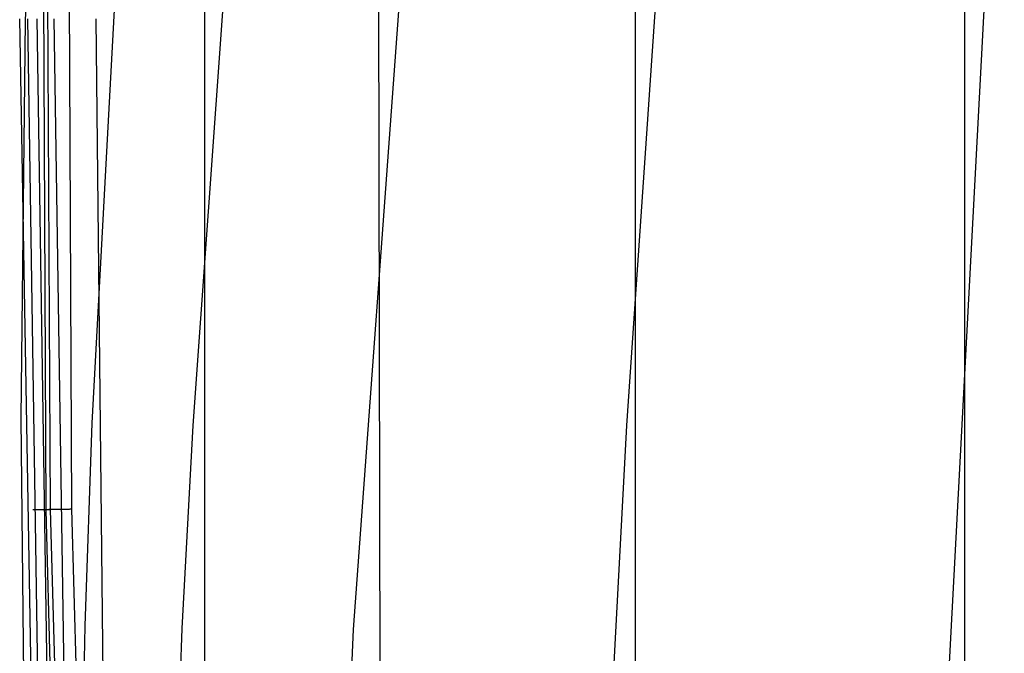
# Model space of a CAD drawing. Extents: x -353 to 1161, y -766 to 145.
# Tile 19 of 74: x -353 to -175, y -424 to -310. Entities that reach past the tile are written whole.
import ezdxf

# ---------------------------------------------------------------- set-up
doc = ezdxf.new("R2010")
doc.units = 0
doc.layers.add('DEFAULT', color=7, linetype='CONTINUOUS')

msp = doc.modelspace()

# ---------------------------------------------------------------- linework, layer by layer
at = {"layer": 'DEFAULT'}
for p, q in [((-182.56, -514.49, -2.9), (-182.56, -105.57, -2.9)), ((-351.51, -310.37, 187.75), (-346.77, -165.78, 188.59)), ((-339.52, -382.76, 234.98), (-327.83, -165.49, 237.1)), ((-319.29, -448.96, 25.82), (-319.29, -171.1, 25.82)), ((-287.51, -516.34, 11.06), (-288.31, -172.25, 10.99)), ((-241.81, -447.08, 1.69), (-241.81, -172.98, 1.69)), ((-292.51, -419.85, 277.52), (-276.69, -202.76, 278.34)), ((-243.39, -383.17, 294.79), (-231.01, -202.8, 295.29)), ((-321.4, -383.14, 256.98), (-311.05, -239.36, 257.69)), ((-186.96, -456.39, 309.28), (-175.47, -239.63, 309.59)), ((-347.82, -398.3, 68.73), (-348.43, -266.02, 68.69)), ((-347.06, -398.29, 73.84), (-347.68, -266.03, 73.82)), ((-343.19, -398.23, 76.17), (-343.8, -266.06, 76.17)), ((-350.06, -452.87, 91.41), (-352.58, -310.03, 91.41)), ((-352.33, -381.85, 187.8), (-351.51, -310.37, 187.75)), ((-349.09, -443.16, 80.95), (-351.12, -310.03, 80.85)), ((-347.44, -443.12, 77.52), (-349.45, -310.03, 77.49)), ((-344.33, -443.03, 76.17), (-346.38, -310.03, 76.17)), ((-337.31, -450.34, 45.17), (-338.82, -310.03, 45.17)), ((-351.51, -454.88, 188.21), (-352.33, -381.85, 187.8)), ((-340.8, -419.18, 235.41), (-339.52, -382.76, 234.98)), ((-323.34, -419.66, 257.47), (-321.4, -383.14, 256.98)), ((-247.24, -456.9, 295.3), (-243.39, -383.17, 294.79)), ((-350.18, -398.35, 80.67), (-350.22, -398.35, 80.9)), ((-350.13, -398.35, 80.44), (-350.18, -398.35, 80.67)), ((-350.1, -398.35, 80.32), (-350.13, -398.35, 80.44)), ((-350.07, -398.35, 80.21), (-350.1, -398.35, 80.32)), ((-350.04, -398.35, 80.1), (-350.07, -398.35, 80.21)), ((-350.01, -398.35, 79.98), (-350.04, -398.35, 80.1)), ((-349.97, -398.35, 79.87), (-350.01, -398.35, 79.98)), ((-349.93, -398.35, 79.75), (-349.97, -398.35, 79.87)), ((-349.89, -398.35, 79.64), (-349.93, -398.35, 79.75)), ((-349.85, -398.35, 79.53), (-349.89, -398.35, 79.64)), ((-349.81, -398.35, 79.41), (-349.85, -398.35, 79.53)), ((-349.76, -398.35, 79.3), (-349.81, -398.35, 79.41)), ((-349.71, -398.34, 79.19), (-349.76, -398.35, 79.3)), ((-349.66, -398.34, 79.08), (-349.71, -398.34, 79.19)), ((-349.61, -398.34, 78.97), (-349.66, -398.34, 79.08)), ((-349.55, -398.34, 78.86), (-349.61, -398.34, 78.97)), ((-349.49, -398.34, 78.75), (-349.55, -398.34, 78.86)), ((-349.43, -398.34, 78.65), (-349.49, -398.34, 78.75)), ((-349.37, -398.34, 78.54), (-349.43, -398.34, 78.65)), ((-349.31, -398.34, 78.44), (-349.37, -398.34, 78.54)), ((-349.24, -398.34, 78.34), (-349.31, -398.34, 78.44)), ((-349.17, -398.33, 78.24), (-349.24, -398.34, 78.34)), ((-349.1, -398.33, 78.14), (-349.17, -398.33, 78.24)), ((-349.03, -398.33, 78.04), (-349.1, -398.33, 78.14)), ((-348.95, -398.33, 77.95), (-349.03, -398.33, 78.04)), ((-348.88, -398.33, 77.85), (-348.95, -398.33, 77.95)), ((-348.8, -398.33, 77.76), (-348.88, -398.33, 77.85)), ((-348.72, -398.33, 77.67), (-348.8, -398.33, 77.76)), ((-348.64, -398.33, 77.59), (-348.72, -398.33, 77.67)), ((-348.55, -398.32, 77.5), (-348.64, -398.33, 77.59)), ((-348.47, -398.32, 77.42), (-348.55, -398.32, 77.5)), ((-348.38, -398.32, 77.34), (-348.47, -398.32, 77.42)), ((-348.3, -398.32, 77.26), (-348.38, -398.32, 77.34)), ((-348.21, -398.32, 77.19), (-348.3, -398.32, 77.26)), ((-348.12, -398.32, 77.11), (-348.21, -398.32, 77.19)), ((-348.03, -398.31, 77.04), (-348.12, -398.32, 77.11)), ((-347.93, -398.31, 76.98), (-348.03, -398.31, 77.04)), ((-348.01, -398.31, 70.74), (-348.02, -398.31, 70.57)), ((-348.02, -398.31, 70.57), (-348.02, -398.31, 70.41)), ((-348.02, -398.31, 70.41), (-348.02, -398.31, 70.25)), ((-348.02, -398.31, 70.25), (-348.02, -398.31, 70.09)), ((-348.02, -398.31, 70.09), (-348.01, -398.31, 69.93)), ((-348, -398.31, 70.91), (-348.01, -398.31, 70.74)), ((-348.01, -398.31, 69.93), (-348, -398.31, 69.77)), ((-347.99, -398.31, 71.08), (-348, -398.31, 70.91)), ((-348, -398.31, 69.77), (-347.98, -398.31, 69.61)), ((-347.97, -398.31, 71.24), (-347.99, -398.31, 71.08)), ((-347.98, -398.31, 69.61), (-347.96, -398.31, 69.46)), ((-347.94, -398.31, 71.41), (-347.97, -398.31, 71.24)), ((-347.96, -398.31, 69.46), (-347.94, -398.31, 69.31)), ((-347.92, -398.3, 71.58), (-347.94, -398.31, 71.41)), ((-347.94, -398.31, 69.31), (-347.91, -398.3, 69.16)), ((-347.84, -398.31, 76.91), (-347.93, -398.31, 76.98)), ((-347.88, -398.3, 71.75), (-347.92, -398.3, 71.58)), ((-347.91, -398.3, 69.16), (-347.89, -398.3, 69.02)), ((-347.89, -398.3, 69.02), (-347.86, -398.3, 68.87)), ((-347.85, -398.3, 71.92), (-347.88, -398.3, 71.75)), ((-347.86, -398.3, 68.87), (-347.82, -398.3, 68.73)), ((-347.81, -398.3, 72.09), (-347.85, -398.3, 71.92)), ((-347.74, -398.31, 76.85), (-347.84, -398.31, 76.91)), ((-345.53, -483.3, 68.88), (-347.82, -398.3, 68.73)), ((-347.76, -398.3, 72.26), (-347.81, -398.3, 72.09)), ((-347.71, -398.3, 72.42), (-347.76, -398.3, 72.26)), ((-347.65, -398.31, 76.79), (-347.74, -398.31, 76.85)), ((-347.65, -398.3, 72.59), (-347.71, -398.3, 72.42)), ((-347.6, -398.3, 72.75), (-347.65, -398.3, 72.59)), ((-347.55, -398.31, 76.73), (-347.65, -398.31, 76.79)), ((-347.53, -398.3, 72.92), (-347.6, -398.3, 72.75)), ((-347.45, -398.3, 76.68), (-347.55, -398.31, 76.73)), ((-347.46, -398.3, 73.08), (-347.53, -398.3, 72.92)), ((-347.39, -398.3, 73.23), (-347.46, -398.3, 73.08)), ((-347.36, -398.3, 76.63), (-347.45, -398.3, 76.68)), ((-347.32, -398.29, 73.39), (-347.39, -398.3, 73.23)), ((-347.26, -398.3, 76.58), (-347.36, -398.3, 76.63)), ((-347.23, -398.29, 73.54), (-347.32, -398.29, 73.39)), ((-347.16, -398.3, 76.53), (-347.26, -398.3, 76.58)), ((-347.15, -398.29, 73.69), (-347.23, -398.29, 73.54)), ((-347.06, -398.3, 76.49), (-347.16, -398.3, 76.53)), ((-347.06, -398.29, 73.84), (-347.15, -398.29, 73.69)), ((-344.69, -483.27, 73.9), (-347.06, -398.29, 73.84)), ((-346.97, -398.29, 73.98), (-347.06, -398.29, 73.84)), ((-346.96, -398.29, 76.45), (-347.06, -398.3, 76.49)), ((-346.87, -398.29, 74.12), (-346.97, -398.29, 73.98)), ((-346.86, -398.29, 76.41), (-346.96, -398.29, 76.45)), ((-346.77, -398.29, 74.26), (-346.87, -398.29, 74.12)), ((-346.76, -398.29, 76.38), (-346.86, -398.29, 76.41)), ((-346.67, -398.28, 74.39), (-346.77, -398.29, 74.26)), ((-346.66, -398.29, 76.34), (-346.76, -398.29, 76.38)), ((-346.56, -398.28, 74.52), (-346.67, -398.28, 74.39)), ((-346.56, -398.29, 76.32), (-346.66, -398.29, 76.34)), ((-346.45, -398.28, 74.64), (-346.56, -398.28, 74.52)), ((-346.46, -398.29, 76.29), (-346.56, -398.29, 76.32)), ((-346.36, -398.28, 76.27), (-346.46, -398.29, 76.29)), ((-346.34, -398.28, 74.76), (-346.45, -398.28, 74.64)), ((-346.26, -398.28, 76.24), (-346.36, -398.28, 76.27)), ((-346.23, -398.28, 74.88), (-346.34, -398.28, 74.76)), ((-346.16, -398.28, 76.23), (-346.26, -398.28, 76.24)), ((-346.11, -398.28, 74.99), (-346.23, -398.28, 74.88)), ((-346.06, -398.28, 76.21), (-346.16, -398.28, 76.23)), ((-345.99, -398.27, 75.09), (-346.11, -398.28, 74.99)), ((-345.96, -398.28, 76.2), (-346.06, -398.28, 76.21)), ((-345.87, -398.27, 75.19), (-345.99, -398.27, 75.09)), ((-345.86, -398.27, 76.18), (-345.96, -398.28, 76.2)), ((-345.75, -398.27, 75.29), (-345.87, -398.27, 75.19)), ((-345.76, -398.27, 76.18), (-345.86, -398.27, 76.18)), ((-345.66, -398.27, 76.17), (-345.76, -398.27, 76.18)), ((-345.62, -398.27, 75.38), (-345.75, -398.27, 75.29)), ((-345.56, -398.27, 76.17), (-345.66, -398.27, 76.17)), ((-345.5, -398.27, 75.46), (-345.62, -398.27, 75.38)), ((-345.47, -398.27, 76.17), (-345.56, -398.27, 76.17)), ((-345.37, -398.26, 75.54), (-345.5, -398.27, 75.46)), ((-345.24, -398.26, 75.62), (-345.37, -398.26, 75.54)), ((-345.11, -398.26, 75.69), (-345.24, -398.26, 75.62)), ((-344.98, -398.26, 75.75), (-345.11, -398.26, 75.69)), ((-344.85, -398.25, 75.81), (-344.98, -398.26, 75.75)), ((-344.72, -398.25, 75.87), (-344.85, -398.25, 75.81)), ((-344.59, -398.25, 75.92), (-344.72, -398.25, 75.87)), ((-344.46, -398.25, 75.96), (-344.59, -398.25, 75.92)), ((-344.33, -398.25, 76), (-344.46, -398.25, 75.96)), ((-344.2, -398.24, 76.04), (-344.33, -398.25, 76)), ((-344.07, -398.24, 76.07), (-344.2, -398.24, 76.04)), ((-343.94, -398.24, 76.1), (-344.07, -398.24, 76.07)), ((-343.81, -398.24, 76.12), (-343.94, -398.24, 76.1)), ((-343.68, -398.24, 76.14), (-343.81, -398.24, 76.12)), ((-343.56, -398.23, 76.15), (-343.68, -398.24, 76.14)), ((-343.43, -398.23, 76.16), (-343.56, -398.23, 76.15)), ((-343.31, -398.23, 76.16), (-343.43, -398.23, 76.16)), ((-343.19, -398.23, 76.17), (-343.31, -398.23, 76.16)), ((-340.86, -483.13, 76.17), (-343.19, -398.23, 76.17)), ((-341.46, -456.29, 236.09), (-340.8, -419.18, 235.41)), ((-324.62, -456.89, 258.26), (-323.34, -419.66, 257.47)), ((-294.15, -457.14, 278.22), (-292.51, -419.85, 277.52))]:
    msp.add_line(p, q, dxfattribs=at)

doc.saveas('drawing.dxf')
